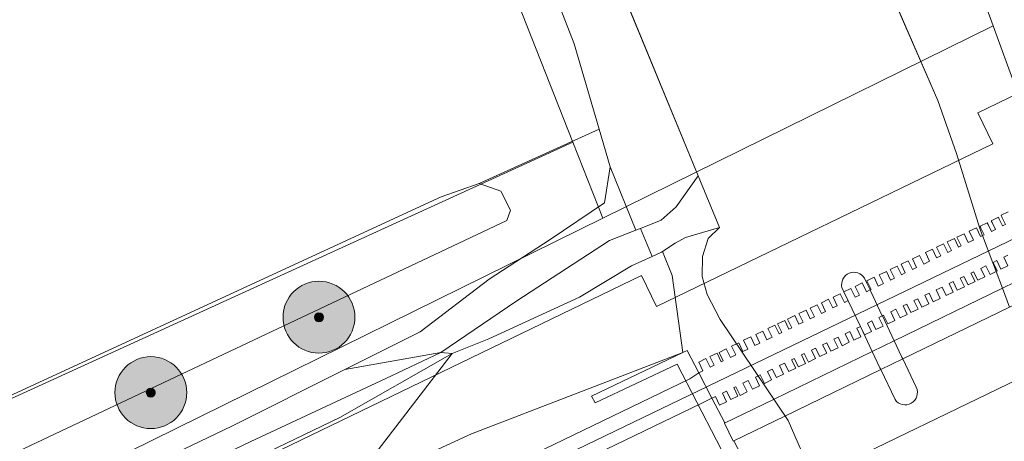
# Model space of a CAD drawing. Header units: metres. Extents: x 163628 to 167676, y 402708 to 405373.
# Tile 99 of 256: x 165143 to 165198, y 403764 to 403788. Entities that reach past the tile are written whole.
import ezdxf

# ---------------------------------------------------------------- set-up
doc = ezdxf.new("R2010")
doc.units = ezdxf.units.M
doc.layers.get('0').update_dxf_attribs({"lineweight": 25})
for name, color, linetype, lineweight in [('X-CA190022.004-UO-BGT_Ondergrond$0$GE_006_Watergrens_Grens_GEM', 253, 'Continuous', 9), ('X-CA190022.004-UO-BGT_Ondergrond$0$GE_219_KWDStuw30cm_Lijn_GEM', 253, 'Continuous', 9), ('X-CA190022.004-UO-BGT_Ondergrond$0$GE_251_SPRTrein_as_Lijn_GEM', 253, 'Continuous', 9), ('X-CA190022.004-UO-BGT_Ondergrond$0$GE_303_WGDSpoorbaan_Vlak_GEM', 253, 'Continuous', 9), ('X-CA190022.004-UO-BGT_Ondergrond$0$GE_317_WGDVoetpad_Vlak_GEM', 253, 'Continuous', 9), ('X-CA190022.004-UO-BGT_Ondergrond$0$GE_367_OWGBerm_groenvoorziening_grasenk_GEM', 253, 'Continuous', 9), ('X-CA190022.004-UO-BGT_Ondergrond$0$GE_471_BTDBouwland_Vlak_GEM', 253, 'Continuous', 9), ('X-CA190022.004-UO-BGT_Ondergrond$0$GE_479_BTDGroenvoorziening_grasenkruida_GEM', 253, 'Continuous', 9), ('X-CA190022.004-UO-BGT_Ondergrond$0$GE_504_WTDWaterloop_sloot_Vlak_GEM', 253, 'Continuous', 9), ('X-CA190022.004-UO-BGT_Ondergrond$0$GE_523_WTDGreppel_drogesloot_Vlak_GEM', 253, 'Continuous', 9), ('X-CA190022.004-UO-BGT_Ondergrond$0$GE_541_OWTOever_slootkant_Vlak_GEM', 253, 'Continuous', 9), ('X-CA190022.004-UO-BGT_Ondergrond$0$GE_701_OBDOverbrugging_dek_Vlak_GEM', 253, 'Continuous', 9), ('X-CA190022.004-UO-BGT_Ondergrond$0$GE_702_OBDOverbrugging_landhoofd_Vlak_GEM', 253, 'Continuous', 9), ('X-CA190022.004-UO-BGT_Ondergrond$0$GE_703_OBDOverbrugging_pijler_Vlak_GEM', 253, 'Continuous', 9), ('X-CA190022.004-UO-DWM_Beplanting$0$B-WE-GR-BOOM-S AFKOMSTIG UIT BGT', 252, 'Continuous', 0), ('X-CA190022.004-UO-KAD_Percelen$0$B-WE-KG-GRENS_PERCEEL-GV', 150, 'Continuous', 9)]:
    doc.layers.add(name, color=color, linetype=linetype, lineweight=lineweight)
doc.layers.add('X-CA190022.004-UO-DWM_Beplanting$0$B-WE-GR-BOOM-S AFKOMSTIG UIT BOMENBESTAND GEMEENTE', color=252, linetype='Continuous')
doc.layers.add('X-CA190022.004-UO-DWM_Beplanting$0$N-GV-GR-GRAS-A-200', color=7, linetype='Continuous')

# ---------------------------------------------------------------- blocks, each defined once
blk = doc.blocks.new('X-CA190022.004-UO-DWM_Beplanting$0$SGR-BOOM_01-SO')
at = {"linetype": 'ByBlock', "lineweight": 18}
h = blk.add_hatch(color=0, dxfattribs=at)
h.dxf.hatch_style = 1
edge = h.paths.add_edge_path()
edge.add_arc((0, 0), 0.25, 0, 360)
at = {"color": 0, "linetype": 'ByBlock', "lineweight": 18}
for radius in [2, 0.25]:
    blk.add_circle((0, 0), radius, dxfattribs=at)
blk = doc.blocks.new('X-CA190022.004-UO-DWM_Beplanting$0$IMGEOBoom')
at = {"transparency": 33554457}
h = blk.add_hatch(color=256, dxfattribs=at)
h.dxf.hatch_style = 1
edge = h.paths.add_edge_path()
edge.add_arc((0, 0), 100, 0, 360)
edge = h.paths.add_edge_path(flags=17)
edge.add_arc((0, 0), 12.5, 0, 360)
h = blk.add_hatch()
h.set_pattern_fill('ANGLE', color=256)
h.set_pattern_definition([(0, (0, 0), (0, 6.985), [5.08, -1.905]), (90, (0, 0), (-6.985, 4e-16), [5.08, -1.905])])
edge = h.paths.add_edge_path(flags=17)
edge.add_arc((0, 0), 12.5, 0, 360)
at = {"layer": 'X-CA190022.004-UO-DWM_Beplanting$0$N-GV-GR-GRAS-A-200'}
h = blk.add_hatch(color=256, dxfattribs=at)
h.dxf.hatch_style = 1
edge = h.paths.add_edge_path(flags=17)
edge.add_arc((0, 0), 12.5, 0, 360)
at = {"xscale": 50, "yscale": 50, "zscale": 50}
blk.add_blockref('X-CA190022.004-UO-DWM_Beplanting$0$SGR-BOOM_01-SO', (0, 0), dxfattribs=at)

msp = doc.modelspace()

# ---------------------------------------------------------------- linework, layer by layer
at = {"layer": 'X-CA190022.004-UO-BGT_Ondergrond$0$GE_006_Watergrens_Grens_GEM'}
for p, q in [((165188.82, 403796.502), (165194.526, 403783.344)), ((165194.526, 403783.344), (165188.82, 403796.502)), ((165174.934, 403794.346), (165181.19, 403779.143)), ((165194.526, 403783.344), (165195.565, 403780.385)), ((165195.565, 403780.385), (165194.526, 403783.344)), ((165195.565, 403780.385), (165196.874, 403776.215)), ((165196.874, 403776.215), (165195.565, 403780.385)), ((165181.19, 403779.143), (165182.373, 403776.269)), ((165182.373, 403776.269), (165181.749, 403775.66)), ((165196.874, 403776.215), (165197.022, 403775.822)), ((165197.022, 403775.822), (165196.874, 403776.215)), ((165181.749, 403775.66), (165181.432, 403774.654)), ((165197.022, 403775.822), (165197.591, 403774.314)), ((165197.591, 403774.314), (165197.022, 403775.822)), ((165181.432, 403774.654), (165181.42, 403773.55)), ((165197.591, 403774.314), (165197.774, 403773.83)), ((165197.774, 403773.83), (165197.591, 403774.314)), ((165197.774, 403773.83), (165198.125, 403772.9)), ((165198.125, 403772.9), (165197.774, 403773.83)), ((165181.42, 403773.55), (165181.703, 403772.556)), ((165190.45, 403773.45), (165190.577, 403773.183)), ((165190.577, 403773.183), (165190.76, 403772.799)), ((165189.31, 403772.696), (165189.199, 403772.931)), ((165190.223, 403770.769), (165189.31, 403772.696)), ((165190.76, 403772.799), (165190.8, 403772.714)), ((165190.8, 403772.714), (165191.444, 403771.359)), ((165198.125, 403772.9), (165198.522, 403771.85)), ((165198.522, 403771.85), (165198.125, 403772.9)), ((165181.703, 403772.556), (165182.411, 403771.154)), ((165182.411, 403771.154), (165186.203, 403765.532)), ((165191.444, 403771.359), (165191.446, 403771.353)), ((165191.446, 403771.353), (165192.1, 403769.977)), ((165190.225, 403770.765), (165190.223, 403770.769)), ((165190.88, 403769.384), (165190.225, 403770.765)), ((165192.1, 403769.977), (165192.536, 403769.06)), ((165191.313, 403768.469), (165190.88, 403769.384)), ((165192.536, 403769.06), (165192.58, 403768.967)), ((165192.58, 403768.967), (165193.33, 403767.389)), ((165191.358, 403768.373), (165191.313, 403768.469)), ((165192.15, 403766.7), (165191.358, 403768.373)), ((165186.203, 403765.532), (165186.95, 403763.832))]:
    msp.add_line(p, q, dxfattribs=at)
at = {"layer": 'X-CA190022.004-UO-BGT_Ondergrond$0$GE_006_Watergrens_Grens_GEM', "extrusion": (0, 0, -1)}
for centre, radius, start, end in [((-165189.861, 403773.101), 0.684, 345.5813, 149.3547), ((-165192.712, 403767.093), 0.685, 154.3879, 325.0509)]:
    msp.add_arc(centre, radius, start, end, dxfattribs=at)
at = {"layer": 'X-CA190022.004-UO-BGT_Ondergrond$0$GE_219_KWDStuw30cm_Lijn_GEM'}
msp.add_line((165177.982, 403776.22), (165178.636, 403774.67), dxfattribs=at)
at = {"layer": 'X-CA190022.004-UO-BGT_Ondergrond$0$GE_251_SPRTrein_as_Lijn_GEM'}
for p, q in [((165181.248, 403767.216), (165199.759, 403776.134)), ((164922.317, 403643.446), (165180.722, 403767.858)), ((165180.722, 403767.858), (165181.232, 403768.193)), ((165151.959, 403753.103), (165181.248, 403767.216)), ((165181.36, 403766.492), (165181.963, 403766.776)), ((164922.966, 403642.107), (165181.36, 403766.492))]:
    msp.add_line(p, q, dxfattribs=at)
at = {"layer": 'X-CA190022.004-UO-BGT_Ondergrond$0$GE_303_WGDSpoorbaan_Vlak_GEM', "flags": 128}
for points in [[(165192.599, 403771.916), (165192.827, 403771.442), (165192.433, 403771.252), (165192.204, 403771.725), (165191.912, 403771.584), (165192.14, 403771.111), (165191.746, 403770.92), (165191.517, 403771.394), (165191.444, 403771.359), (165191.257, 403771.268), (165191.485, 403770.794), (165191.091, 403770.604), (165190.862, 403771.078), (165190.622, 403770.962), (165190.85, 403770.488), (165190.455, 403770.297), (165190.227, 403770.771), (165190.223, 403770.769), (165190.023, 403770.673), (165190.251, 403770.199), (165189.857, 403770.008), (165189.628, 403770.482), (165189.378, 403770.362), (165189.607, 403769.888), (165189.212, 403769.697), (165188.983, 403770.171), (165188.748, 403770.058), (165188.977, 403769.584), (165188.582, 403769.393), (165188.354, 403769.867), (165188.123, 403769.756), (165188.352, 403769.282), (165187.957, 403769.092), (165187.729, 403769.566), (165187.496, 403769.453), (165187.725, 403768.98), (165187.33, 403768.789), (165187.102, 403769.263), (165186.938, 403769.184), (165187.166, 403768.71), (165186.771, 403768.519), (165186.543, 403768.993), (165186.397, 403768.923), (165186.626, 403768.449), (165186.231, 403768.258), (165186.002, 403768.732), (165185.716, 403768.594), (165185.944, 403768.12), (165185.55, 403767.93), (165185.321, 403768.404), (165185.046, 403768.271), (165185.274, 403767.797), (165184.88, 403767.606), (165184.651, 403768.08), (165184.515, 403768.014), (165184.378, 403767.948), (165184.607, 403767.475), (165184.212, 403767.284), (165183.983, 403767.758), (165183.682, 403767.612), (165183.916, 403767.127), (165183.522, 403766.936), (165183.287, 403767.422), (165183.172, 403767.367), (165183.401, 403766.893), (165183.006, 403766.702), (165182.778, 403767.176), (165182.547, 403767.065), (165182.778, 403766.586), (165182.383, 403766.395), (165182.152, 403766.874), (165181.963, 403766.776), (165181.232, 403768.193), (165181.459, 403768.31), (165181.228, 403768.789), (165181.622, 403768.98), (165181.854, 403768.501), (165182.085, 403768.612), (165181.851, 403769.096), (165182.246, 403769.287), (165182.479, 403768.803), (165182.594, 403768.858), (165182.366, 403769.33), (165182.761, 403769.521), (165182.989, 403769.049), (165183.29, 403769.194), (165183.057, 403769.678), (165183.322, 403769.806), (165183.451, 403769.869), (165183.685, 403769.384), (165183.958, 403769.516), (165183.724, 403770), (165184.119, 403770.191), (165184.353, 403769.707), (165184.628, 403769.84), (165184.394, 403770.324), (165184.789, 403770.514), (165185.023, 403770.03), (165185.309, 403770.168), (165185.076, 403770.652), (165185.47, 403770.843), (165185.704, 403770.359), (165185.85, 403770.429), (165185.616, 403770.913), (165186.011, 403771.104), (165186.244, 403770.62), (165186.408, 403770.699), (165186.175, 403771.183), (165186.57, 403771.373), (165186.803, 403770.889), (165187.036, 403771.002), (165186.802, 403771.486), (165187.197, 403771.676), (165187.43, 403771.192), (165187.66, 403771.303), (165187.427, 403771.787), (165187.822, 403771.978), (165188.055, 403771.494), (165188.29, 403771.607), (165188.057, 403772.091), (165188.451, 403772.282), (165188.685, 403771.798), (165188.935, 403771.918), (165188.701, 403772.402), (165189.096, 403772.593), (165189.33, 403772.109), (165189.534, 403772.207), (165189.3, 403772.691), (165189.31, 403772.696), (165189.695, 403772.882), (165189.928, 403772.398), (165190.169, 403772.514), (165189.935, 403772.998), (165190.33, 403773.188), (165190.564, 403772.704), (165190.76, 403772.799), (165190.824, 403772.83), (165190.59, 403773.314), (165190.985, 403773.505), (165191.219, 403773.02), (165191.429, 403773.122), (165191.511, 403773.161), (165191.277, 403773.646), (165191.672, 403773.836), (165191.906, 403773.352), (165192.116, 403773.454), (165191.882, 403773.938), (165192.277, 403774.128), (165192.511, 403773.644), (165192.724, 403773.747), (165192.491, 403774.231), (165192.886, 403774.422), (165193.119, 403773.938), (165193.352, 403774.05), (165193.118, 403774.534), (165193.513, 403774.725), (165193.747, 403774.241), (165194.075, 403774.399), (165193.841, 403774.883), (165194.236, 403775.073), (165194.469, 403774.589), (165194.662, 403774.682), (165194.696, 403774.699), (165194.463, 403775.183), (165194.857, 403775.373), (165195.091, 403774.889), (165195.292, 403774.986), (165195.059, 403775.471), (165195.453, 403775.661), (165195.687, 403775.177), (165195.831, 403775.247), (165195.598, 403775.731), (165195.992, 403775.921), (165196.226, 403775.437), (165196.518, 403775.578), (165196.284, 403776.062), (165196.679, 403776.253), (165196.913, 403775.769), (165197.022, 403775.822), (165197.119, 403775.868), (165196.937, 403776.245), (165196.886, 403776.352), (165197.28, 403776.543), (165197.332, 403776.436), (165197.514, 403776.059), (165197.741, 403776.168), (165197.559, 403776.545), (165197.507, 403776.652), (165197.902, 403776.843), (165197.954, 403776.735), (165198.135, 403776.359), (165198.21, 403776.395), (165198.3, 403776.438), (165198.119, 403776.814), (165198.052, 403776.952), (165198.447, 403777.143)], [(165198.434, 403774.732), (165198.207, 403774.623), (165198.436, 403774.149), (165198.041, 403773.958), (165197.812, 403774.432), (165197.606, 403774.332), (165197.834, 403773.859), (165197.774, 403773.83), (165197.44, 403773.668), (165197.211, 403774.142), (165196.919, 403774.001), (165197.148, 403773.527), (165196.753, 403773.337), (165196.524, 403773.811), (165196.38, 403773.741), (165196.609, 403773.267), (165196.214, 403773.077), (165195.985, 403773.55), (165195.784, 403773.453), (165196.013, 403772.98), (165195.618, 403772.789), (165195.389, 403773.263), (165195.162, 403773.153), (165195.391, 403772.679), (165194.996, 403772.489), (165194.768, 403772.963), (165194.44, 403772.805), (165194.668, 403772.331), (165194.274, 403772.14), (165194.045, 403772.614), (165193.812, 403772.502), (165194.041, 403772.028), (165193.646, 403771.837), (165193.418, 403772.311), (165193.204, 403772.208), (165193.433, 403771.734), (165193.038, 403771.544), (165192.809, 403772.017), (165192.599, 403771.916)]]:
    msp.add_lwpolyline(points, dxfattribs=at)
at = {"layer": 'X-CA190022.004-UO-BGT_Ondergrond$0$GE_317_WGDVoetpad_Vlak_GEM', "flags": 128}
msp.add_lwpolyline([(165200.675, 403772.895), (165198.522, 403771.85), (165192.58, 403768.967), (165191.358, 403768.373), (165186.013, 403765.779), (165183.186, 403764.408), (165183.148, 403764.389), (165182.659, 403765.395), (165185.38, 403766.715), (165190.88, 403769.384), (165192.1, 403769.977), (165198.125, 403772.9), (165200.192, 403773.903), (165200.675, 403772.895)], dxfattribs=at)
at = {"layer": 'X-CA190022.004-UO-BGT_Ondergrond$0$GE_367_OWGBerm_groenvoorziening_grasenk_GEM', "flags": 128}
for points in [[(165055.334, 403723.266), (165084.332, 403736.072), (165126.56, 403755.915), (165170.534, 403776.659), (165170.745, 403777.241), (165170.216, 403778.299), (165168.999, 403778.723), (165175.68, 403781.743), (165176.295, 403779.653), (165175.977, 403777.65), (165172.96, 403775.602), (165169.56, 403773.405), (165165.718, 403770.464), (165161.529, 403768.369)], [(165161.529, 403768.369), (165155.232, 403765.22), (165132.241, 403754.234), (165073.645, 403725.95), (165047.443, 403713.633), (165020.847, 403701.185), (164994.729, 403688.867), (164970.544, 403677.232), (164924.828, 403654.961)]]:
    msp.add_lwpolyline(points, dxfattribs=at)
at = {"layer": 'X-CA190022.004-UO-BGT_Ondergrond$0$GE_471_BTDBouwland_Vlak_GEM', "flags": 128}
for points in [[(165170.725, 403795.664), (165174.284, 403786.484), (165175.68, 403781.743), (165168.999, 403778.723)], [(165168.999, 403778.723), (165166.882, 403777.982), (165137.037, 403764.223), (165099.096, 403747.237), (165058.403, 403728.134), (165033.691, 403716.228), (165030.093, 403714.746), (165021.525, 403711.259), (165019.228, 403710.52), (165013.71, 403707.729), (165003.71, 403702.979), (164994.181, 403699.177), (164982.338, 403693.9), (164969.809, 403687.706), (164953.622, 403680.611), (164932.576, 403671.054)]]:
    msp.add_lwpolyline(points, dxfattribs=at)
at = {"layer": 'X-CA190022.004-UO-BGT_Ondergrond$0$GE_479_BTDGroenvoorziening_grasenkruida_GEM', "flags": 128}
msp.add_lwpolyline([(165142.593, 403752.369), (165152.071, 403757.191), (165161.607, 403761.585), (165168.572, 403764.795), (165180.341, 403769.32), (165175.251, 403766.89), (165175.461, 403766.52), (165180.027, 403768.68), (165183.301, 403762.34), (165178.531, 403759.99), (165178.711, 403759.59), (165179.499, 403759.977), (165175.248, 403756.565), (165165.796, 403751.286), (165153.183, 403744.785), (165140.863, 403739.379)], dxfattribs=at)
at = {"layer": 'X-CA190022.004-UO-BGT_Ondergrond$0$GE_504_WTDWaterloop_sloot_Vlak_GEM', "flags": 128}
for points in [[(165188.82, 403796.502), (165194.526, 403783.344), (165195.565, 403780.385), (165196.874, 403776.215), (165197.022, 403775.822), (165197.591, 403774.314), (165197.774, 403773.83), (165198.125, 403772.9), (165198.522, 403771.85)], [(165198.589, 403726.375), (165196.549, 403731.52), (165195.903, 403733.452), (165195.569, 403734.783), (165194.478, 403741.459), (165193.72, 403743.858), (165193.349, 403745.544), (165191.71, 403750.902), (165191.865, 403751.423), (165191.836, 403752.133), (165190.43, 403756.233), (165190.107, 403756.327), (165189.521, 403756.686), (165189.015, 403757.824), (165186.95, 403763.832), (165186.203, 403765.532), (165182.411, 403771.154), (165181.703, 403772.556), (165181.42, 403773.55), (165181.432, 403774.654), (165181.749, 403775.66), (165182.373, 403776.269), (165181.19, 403779.143), (165174.934, 403794.346)], [(165181.19, 403779.143), (165182.373, 403776.269), (165180.48, 403775.723), (165179.918, 403775.412), (165179.205, 403774.938), (165179.149, 403774.901), (165178.636, 403774.67), (165177.982, 403776.22), (165179.139, 403776.673), (165179.964, 403777.431), (165181.19, 403779.143)], [(165167.503, 403769.271), (165166.86, 403769.322), (165171.051, 403772.154), (165176.254, 403775.543), (165177.721, 403776.118), (165177.982, 403776.22), (165178.636, 403774.67), (165177.484, 403774.15), (165174.593, 403772.404), (165169.54, 403770.079), (165167.503, 403769.271)], [(165190.45, 403773.45), (165190.577, 403773.183), (165190.76, 403772.799), (165190.8, 403772.714), (165191.444, 403771.359), (165191.446, 403771.353), (165192.1, 403769.977), (165192.536, 403769.06), (165192.58, 403768.967), (165193.33, 403767.389)], [(165189.31, 403772.696), (165189.199, 403772.931)], [(165192.15, 403766.7), (165191.358, 403768.373), (165191.313, 403768.469), (165190.88, 403769.384), (165190.225, 403770.765), (165190.223, 403770.769), (165189.31, 403772.696)], [(164930.609, 403654.853), (164949.825, 403664.161), (164970.968, 403674.744), (164992.634, 403685.045), (165007.925, 403692.712), (165029.413, 403703.083), (165050.813, 403713.044), (165072.086, 403723.231), (165074.965, 403724.325), (165083.958, 403728.526), (165093.377, 403733.191), (165101.32, 403737.341), (165108.822, 403741.16), (165117.578, 403745.508), (165123.12, 403748.508), (165131.347, 403752.61), (165142.128, 403757.751), (165150.086, 403761.401), (165156.3, 403764.371), (165163.809, 403767.877), (165166.86, 403769.322), (165167.503, 403769.271)], [(165167.503, 403769.271), (165161.248, 403765.7), (165147.688, 403759.19), (165140.804, 403756.008), (165131.557, 403751.809), (165125.138, 403748.792), (165115.821, 403744.12), (165104.224, 403738.243), (165092.42, 403732.147), (165084.808, 403728.374), (165072.464, 403722.522), (165055.193, 403714.068), (165024.694, 403699.625), (164994.91, 403685.029), (164965.106, 403670.822), (164937.952, 403657.474), (164915.672, 403647.023)]]:
    msp.add_lwpolyline(points, dxfattribs=at)
at = {"layer": 'X-CA190022.004-UO-BGT_Ondergrond$0$GE_504_WTDWaterloop_sloot_Vlak_GEM', "extrusion": (0, 0, -1)}
for centre, radius, start, end in [((-165189.861, 403773.101), 0.684, 345.5813, 149.3547), ((-165192.712, 403767.093), 0.685, 154.3879, 325.0509)]:
    msp.add_arc(centre, radius, start, end, dxfattribs=at)
at = {"layer": 'X-CA190022.004-UO-BGT_Ondergrond$0$GE_523_WTDGreppel_drogesloot_Vlak_GEM', "flags": 128}
msp.add_lwpolyline([(165126.56, 403755.915), (165084.332, 403736.072), (165055.334, 403723.266), (165033.638, 403712.682), (165031.363, 403711.836), (165029.987, 403711.677), (165029.405, 403712.153), (165029.14, 403713), (165029.246, 403713.899), (165030.093, 403714.746), (165033.691, 403716.228), (165058.403, 403728.134), (165099.096, 403747.237), (165137.037, 403764.223), (165166.882, 403777.982), (165168.999, 403778.723), (165170.216, 403778.299), (165170.745, 403777.241), (165170.534, 403776.659), (165126.56, 403755.915)], dxfattribs=at)
at = {"layer": 'X-CA190022.004-UO-BGT_Ondergrond$0$GE_541_OWTOever_slootkant_Vlak_GEM', "flags": 128}
for points in [[(165198.522, 403771.85), (165198.125, 403772.9), (165197.774, 403773.83), (165197.591, 403774.314), (165197.022, 403775.822), (165196.874, 403776.215), (165195.565, 403780.385), (165194.526, 403783.344), (165188.82, 403796.502)], [(165174.934, 403794.346), (165181.19, 403779.143), (165179.964, 403777.431), (165179.139, 403776.673), (165177.982, 403776.22), (165177.721, 403776.118), (165176.295, 403779.653), (165175.68, 403781.743), (165174.284, 403786.484), (165170.725, 403795.664)], [(165176.295, 403779.653), (165177.721, 403776.118), (165176.254, 403775.543), (165171.051, 403772.154), (165166.86, 403769.322), (165161.529, 403768.369), (165165.718, 403770.464), (165169.56, 403773.405), (165172.96, 403775.602), (165175.977, 403777.65), (165176.295, 403779.653)], [(165184.265, 403762.318), (165183.186, 403764.408), (165183.148, 403764.389), (165182.659, 403765.395), (165182.673, 403765.402), (165181.963, 403766.776), (165181.232, 403768.193), (165180.589, 403769.438), (165180.341, 403769.32), (165179.741, 403773.6), (165179.205, 403774.938), (165179.918, 403775.412), (165180.48, 403775.723), (165182.373, 403776.269)], [(165182.373, 403776.269), (165181.749, 403775.66), (165181.432, 403774.654), (165181.42, 403773.55), (165181.703, 403772.556), (165182.411, 403771.154), (165186.203, 403765.532), (165186.95, 403763.832), (165189.015, 403757.824), (165189.521, 403756.686), (165190.107, 403756.327), (165190.43, 403756.233), (165191.836, 403752.133), (165191.865, 403751.423), (165191.71, 403750.902), (165193.349, 403745.544), (165193.72, 403743.858), (165194.478, 403741.459), (165195.569, 403734.783), (165195.903, 403733.452), (165196.549, 403731.52), (165198.589, 403726.375)], [(165178.636, 403774.67), (165179.149, 403774.901), (165179.205, 403774.938), (165179.741, 403773.6), (165180.341, 403769.32), (165168.572, 403764.795), (165161.607, 403761.585), (165167.503, 403769.271), (165169.54, 403770.079), (165174.593, 403772.404), (165177.484, 403774.15), (165178.636, 403774.67)], [(165161.529, 403768.369), (165166.86, 403769.322), (165163.809, 403767.877), (165156.3, 403764.371), (165150.086, 403761.401), (165142.128, 403757.751), (165131.347, 403752.61), (165123.12, 403748.508), (165117.578, 403745.508), (165108.822, 403741.16), (165101.32, 403737.341), (165093.377, 403733.191), (165083.958, 403728.526), (165074.965, 403724.325), (165072.086, 403723.231), (165050.813, 403713.044), (165029.413, 403703.083), (165007.925, 403692.712), (164992.634, 403685.045), (164970.968, 403674.744), (164949.825, 403664.161), (164930.609, 403654.853)], [(165055.193, 403714.068), (165072.464, 403722.522), (165084.808, 403728.374), (165092.42, 403732.147), (165104.224, 403738.243), (165115.821, 403744.12), (165125.138, 403748.792), (165131.557, 403751.809), (165140.804, 403756.008), (165147.688, 403759.19), (165161.248, 403765.7), (165167.503, 403769.271), (165161.607, 403761.585), (165152.071, 403757.191), (165142.593, 403752.369), (165125.567, 403744.508), (165117.741, 403740.649), (165109.314, 403736.957), (165095.414, 403730.337), (165083.803, 403724.414), (165073.461, 403719.992), (165047.313, 403707.351)], [(164924.828, 403654.961), (164970.544, 403677.232), (164994.729, 403688.867), (165020.847, 403701.185), (165047.443, 403713.633), (165073.645, 403725.95), (165132.241, 403754.234), (165155.232, 403765.22), (165161.529, 403768.369)]]:
    msp.add_lwpolyline(points, dxfattribs=at)
at = {"layer": 'X-CA190022.004-UO-BGT_Ondergrond$0$GE_701_OBDOverbrugging_dek_Vlak_GEM', "flags": 128}
for points in [[(165192.599, 403771.916), (165192.827, 403771.442), (165192.433, 403771.252), (165192.204, 403771.725), (165191.912, 403771.584), (165192.14, 403771.111), (165191.746, 403770.92), (165191.517, 403771.394), (165191.444, 403771.359), (165191.257, 403771.268), (165191.485, 403770.794), (165191.091, 403770.604), (165190.862, 403771.078), (165190.622, 403770.962), (165190.85, 403770.488), (165190.455, 403770.297), (165190.227, 403770.771), (165190.223, 403770.769), (165190.023, 403770.673), (165190.251, 403770.199), (165189.857, 403770.008), (165189.628, 403770.482), (165189.378, 403770.362), (165189.607, 403769.888), (165189.212, 403769.697), (165188.983, 403770.171), (165188.748, 403770.058), (165188.977, 403769.584), (165188.582, 403769.393), (165188.354, 403769.867), (165188.123, 403769.756), (165188.352, 403769.282), (165187.957, 403769.092), (165187.729, 403769.566), (165187.496, 403769.453), (165187.725, 403768.98), (165187.33, 403768.789), (165187.102, 403769.263), (165186.938, 403769.184), (165187.166, 403768.71), (165186.771, 403768.519), (165186.543, 403768.993), (165186.397, 403768.923), (165186.626, 403768.449), (165186.231, 403768.258), (165186.002, 403768.732), (165185.716, 403768.594), (165185.944, 403768.12), (165185.55, 403767.93), (165185.321, 403768.404), (165185.046, 403768.271), (165185.274, 403767.797), (165184.88, 403767.606), (165184.651, 403768.08), (165184.515, 403768.014), (165184.378, 403767.948), (165184.607, 403767.475), (165184.212, 403767.284), (165183.983, 403767.758), (165183.682, 403767.612), (165183.916, 403767.127), (165183.522, 403766.936), (165183.287, 403767.422), (165183.172, 403767.367), (165183.401, 403766.893), (165183.006, 403766.702), (165182.778, 403767.176), (165182.547, 403767.065), (165182.778, 403766.586), (165182.383, 403766.395), (165182.152, 403766.874), (165181.963, 403766.776), (165181.232, 403768.193), (165181.459, 403768.31), (165181.228, 403768.789), (165181.622, 403768.98), (165181.854, 403768.501), (165182.085, 403768.612), (165181.851, 403769.096), (165182.246, 403769.287), (165182.479, 403768.803), (165182.594, 403768.858), (165182.366, 403769.33), (165182.761, 403769.521), (165182.989, 403769.049), (165183.29, 403769.194), (165183.057, 403769.678), (165183.322, 403769.806), (165183.451, 403769.869), (165183.685, 403769.384), (165183.958, 403769.516), (165183.724, 403770), (165184.119, 403770.191), (165184.353, 403769.707), (165184.628, 403769.84), (165184.394, 403770.324), (165184.789, 403770.514), (165185.023, 403770.03), (165185.309, 403770.168), (165185.076, 403770.652), (165185.47, 403770.843), (165185.704, 403770.359), (165185.85, 403770.429), (165185.616, 403770.913), (165186.011, 403771.104), (165186.244, 403770.62), (165186.408, 403770.699), (165186.175, 403771.183), (165186.57, 403771.373), (165186.803, 403770.889), (165187.036, 403771.002), (165186.802, 403771.486), (165187.197, 403771.676), (165187.43, 403771.192), (165187.66, 403771.303), (165187.427, 403771.787), (165187.822, 403771.978), (165188.055, 403771.494), (165188.29, 403771.607), (165188.057, 403772.091), (165188.451, 403772.282), (165188.685, 403771.798), (165188.935, 403771.918), (165188.701, 403772.402), (165189.096, 403772.593), (165189.33, 403772.109), (165189.534, 403772.207), (165189.3, 403772.691), (165189.31, 403772.696), (165189.695, 403772.882), (165189.928, 403772.398), (165190.169, 403772.514), (165189.935, 403772.998), (165190.33, 403773.188), (165190.564, 403772.704), (165190.76, 403772.799), (165190.824, 403772.83), (165190.59, 403773.314), (165190.985, 403773.505), (165191.219, 403773.02), (165191.429, 403773.122), (165191.511, 403773.161), (165191.277, 403773.646), (165191.672, 403773.836), (165191.906, 403773.352), (165192.116, 403773.454), (165191.882, 403773.938), (165192.277, 403774.128), (165192.511, 403773.644), (165192.724, 403773.747), (165192.491, 403774.231), (165192.886, 403774.422), (165193.119, 403773.938), (165193.352, 403774.05), (165193.118, 403774.534), (165193.513, 403774.725), (165193.747, 403774.241), (165194.075, 403774.399), (165193.841, 403774.883), (165194.236, 403775.073), (165194.469, 403774.589), (165194.662, 403774.682), (165194.696, 403774.699), (165194.463, 403775.183), (165194.857, 403775.373), (165195.091, 403774.889), (165195.292, 403774.986), (165195.059, 403775.471), (165195.453, 403775.661), (165195.687, 403775.177), (165195.831, 403775.247), (165195.598, 403775.731), (165195.992, 403775.921), (165196.226, 403775.437), (165196.518, 403775.578), (165196.284, 403776.062), (165196.679, 403776.253), (165196.913, 403775.769), (165197.022, 403775.822), (165197.119, 403775.868), (165196.937, 403776.245), (165196.886, 403776.352), (165197.28, 403776.543), (165197.332, 403776.436), (165197.514, 403776.059), (165197.741, 403776.168), (165197.559, 403776.545), (165197.507, 403776.652), (165197.902, 403776.843), (165197.954, 403776.735), (165198.135, 403776.359), (165198.21, 403776.395), (165198.3, 403776.438), (165198.119, 403776.814), (165198.052, 403776.952), (165198.447, 403777.143)], [(165198.434, 403774.732), (165198.207, 403774.623), (165198.436, 403774.149), (165198.041, 403773.958), (165197.812, 403774.432), (165197.606, 403774.332), (165197.834, 403773.859), (165197.774, 403773.83), (165197.44, 403773.668), (165197.211, 403774.142), (165196.919, 403774.001), (165197.148, 403773.527), (165196.753, 403773.337), (165196.524, 403773.811), (165196.38, 403773.741), (165196.609, 403773.267), (165196.214, 403773.077), (165195.985, 403773.55), (165195.784, 403773.453), (165196.013, 403772.98), (165195.618, 403772.789), (165195.389, 403773.263), (165195.162, 403773.153), (165195.391, 403772.679), (165194.996, 403772.489), (165194.768, 403772.963), (165194.44, 403772.805), (165194.668, 403772.331), (165194.274, 403772.14), (165194.045, 403772.614), (165193.812, 403772.502), (165194.041, 403772.028), (165193.646, 403771.837), (165193.418, 403772.311), (165193.204, 403772.208), (165193.433, 403771.734), (165193.038, 403771.544), (165192.809, 403772.017), (165192.599, 403771.916)], [(165200.675, 403772.895), (165198.522, 403771.85), (165192.58, 403768.967), (165191.358, 403768.373), (165186.013, 403765.779), (165183.186, 403764.408), (165183.148, 403764.389), (165182.659, 403765.395), (165185.38, 403766.715), (165190.88, 403769.384), (165192.1, 403769.977), (165198.125, 403772.9), (165200.192, 403773.903), (165200.675, 403772.895)]]:
    msp.add_lwpolyline(points, dxfattribs=at)
at = {"layer": 'X-CA190022.004-UO-BGT_Ondergrond$0$GE_702_OBDOverbrugging_landhoofd_Vlak_GEM', "flags": 128}
msp.add_lwpolyline([(165183.018, 403761.706), (165179.499, 403759.977), (165178.711, 403759.59), (165178.531, 403759.99), (165183.301, 403762.34), (165180.027, 403768.68), (165175.461, 403766.52), (165175.251, 403766.89), (165180.341, 403769.32), (165180.589, 403769.438), (165181.232, 403768.193), (165181.963, 403766.776), (165182.673, 403765.402), (165182.659, 403765.395), (165183.148, 403764.389), (165183.186, 403764.408), (165184.265, 403762.318), (165183.018, 403761.706)], dxfattribs=at)
at = {"layer": 'X-CA190022.004-UO-BGT_Ondergrond$0$GE_703_OBDOverbrugging_pijler_Vlak_GEM', "flags": 128}
for points in [[(165190.45, 403773.45), (165190.577, 403773.183), (165190.76, 403772.799), (165190.8, 403772.714), (165191.444, 403771.359), (165191.446, 403771.353)], [(165192.15, 403766.7), (165191.358, 403768.373), (165191.313, 403768.469), (165190.88, 403769.384), (165190.225, 403770.765), (165190.223, 403770.769), (165189.31, 403772.696), (165189.199, 403772.931)], [(165191.446, 403771.353), (165192.1, 403769.977), (165192.536, 403769.06), (165192.58, 403768.967), (165193.33, 403767.389)]]:
    msp.add_lwpolyline(points, dxfattribs=at)
at = {"layer": 'X-CA190022.004-UO-BGT_Ondergrond$0$GE_703_OBDOverbrugging_pijler_Vlak_GEM', "extrusion": (0, 0, -1)}
for centre, radius, start, end in [((-165189.861, 403773.101), 0.684, 345.5813, 149.3547), ((-165192.712, 403767.093), 0.685, 154.3879, 325.0509)]:
    msp.add_arc(centre, radius, start, end, dxfattribs=at)
at = {"layer": 'X-CA190022.004-UO-KAD_Percelen$0$B-WE-KG-GRENS_PERCEEL-GV', "flags": 128}
msp.add_lwpolyline([(165097.714, 403901.801), (165112.96, 403892.75), (165115.178, 403891.433), (165124.362, 403881.795), (165133.014, 403872.153), (165142.318, 403859.073), (165147.929, 403847.659), (165174.211, 403781.023), (165175.883, 403776.785), (165197.616, 403787.482), (165196.7, 403790), (165177.83, 403840.55), (165171.56, 403855.33), (165163.95, 403869.39), (165154.67, 403882.98), (165144.55, 403894.89), (165132.99, 403905.88)], dxfattribs=at)
for points in [[(165112.96, 403892.75), (165013.384, 403848.933), (164699.405, 403710.75), (164782.888, 403598.044), (164827.139, 403618.955), (164891.876, 403652.217), (165174.211, 403781.023), (165147.929, 403847.659), (165142.318, 403859.073), (165133.014, 403872.153), (165124.362, 403881.795), (165115.178, 403891.433)], [(165197.616, 403787.482), (165198.984, 403783.721), (165205.414, 403786.827), (165203.98, 403789.794), (165208.803, 403792.162), (165211.72, 403793.834), (165276.248, 403824.924), (165276.2, 403826.7), (165196.7, 403790)], [(164885.502, 403637.729), (164887.38, 403633.726), (164927.988, 403653.361), (165072.609, 403722.691), (165178.044, 403773.604), (165178.874, 403771.886), (165197.597, 403780.936), (165196.768, 403782.65), (165198.984, 403783.721), (165197.616, 403787.482), (165175.883, 403776.785), (165100.661, 403739.758), (165025.211, 403704.052), (164951.691, 403669.132)], [(164887.38, 403633.726), (164893.326, 403621.049), (164934.06, 403640.745), (165078.673, 403710.073), (165184.133, 403761.004), (165184.269, 403760.722), (165202.993, 403769.772), (165202.86, 403770.048), (165203.794, 403770.499), (165198.984, 403783.721), (165196.768, 403782.65), (165197.597, 403780.936), (165178.874, 403771.886), (165178.044, 403773.604), (165072.609, 403722.691), (164927.988, 403653.361)], [(164787.129, 403591.173), (164830.972, 403611.838), (164885.502, 403637.729), (164951.691, 403669.132), (165025.211, 403704.052), (165100.661, 403739.758), (165175.883, 403776.785), (165174.211, 403781.023), (164891.876, 403652.217), (164827.139, 403618.955), (164782.888, 403598.044)], [(164893.326, 403621.049), (164894.973, 403617.537), (164934.976, 403636.621), (164979.678, 403658.296), (165027.357, 403681.153), (165069.929, 403701.778), (165110.237, 403720.92), (165149.076, 403738.774), (165179.629, 403752.458), (165184.131, 403754.492), (165206.02, 403764.38), (165203.794, 403770.499), (165202.86, 403770.048), (165202.993, 403769.772), (165184.269, 403760.722), (165184.133, 403761.004), (165078.673, 403710.073), (164934.06, 403640.745)]]:
    msp.add_lwpolyline(points, close=True, dxfattribs=at)

# ---------------------------------------------------------------- block references
at = {"layer": 'X-CA190022.004-UO-DWM_Beplanting$0$B-WE-GR-BOOM-S AFKOMSTIG UIT BGT', "xscale": 0.02, "yscale": 0.02, "zscale": 0.02}
for p in [(165160.085, 403771.286), (165150.725, 403767.091)]:
    msp.add_blockref('X-CA190022.004-UO-DWM_Beplanting$0$IMGEOBoom', p, dxfattribs=at)
at = {"layer": 'X-CA190022.004-UO-DWM_Beplanting$0$B-WE-GR-BOOM-S AFKOMSTIG UIT BOMENBESTAND GEMEENTE', "xscale": 0.02, "yscale": 0.02, "zscale": 0.02}
for p in [(165160.085, 403771.286), (165150.725, 403767.091)]:
    msp.add_blockref('X-CA190022.004-UO-DWM_Beplanting$0$IMGEOBoom', p, dxfattribs=at)

doc.saveas('drawing.dxf')
